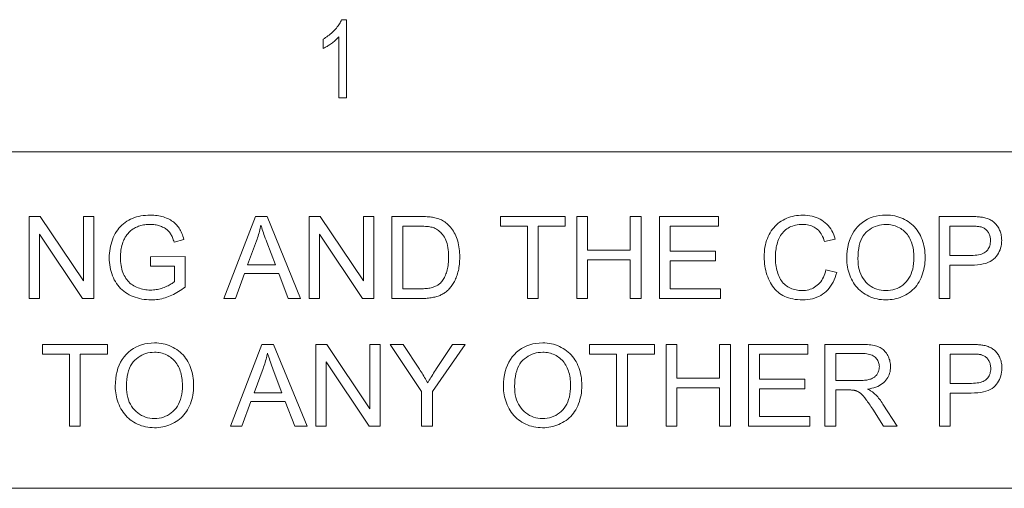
# Model space of a CAD drawing. Extents: x 1 to 211, y 3 to 294.
# Tile 20 of 30: x 23 to 47, y 281 to 292. Entities that reach past the tile are written whole.
import ezdxf

# ---------------------------------------------------------------- set-up
doc = ezdxf.new("R2010")
doc.units = 0

msp = doc.modelspace()

# ---------------------------------------------------------------- linework, layer by layer
at = {"color": 7, "lineweight": 13}
for p, q in [((5.716785, 288.883942), (205.716782, 288.883942)), ((205.810394, 280.871765), (5.716785, 280.871765))]:
    msp.add_line(p, q, dxfattribs=at)
for points in [[(31.05187, 290.16684), (30.864902, 290.16684), (30.864902, 291.615845), (30.851574, 291.600647), (30.837362, 291.585388), (30.822266, 291.570068), (30.806284, 291.554688), (30.789419, 291.539246), (30.771669, 291.523743), (30.753036, 291.508179), (30.733519, 291.492554), (30.713116, 291.476837), (30.69183, 291.46109), (30.670277, 291.445679), (30.649078, 291.431061), (30.628235, 291.417175), (30.607744, 291.404083), (30.587606, 291.391754), (30.567823, 291.380219), (30.548393, 291.369446), (30.529318, 291.359436), (30.510595, 291.350189), (30.492228, 291.341705), (30.492228, 291.561523), (30.522692, 291.57959), (30.552437, 291.59845), (30.581461, 291.618103), (30.609766, 291.63855), (30.63735, 291.65976), (30.664213, 291.681732), (30.690357, 291.704529), (30.715782, 291.728088), (30.740486, 291.752411), (30.764469, 291.777557), (30.787392, 291.803009), (30.808912, 291.828339), (30.829031, 291.853546), (30.847746, 291.878601), (30.865059, 291.903564), (30.88097, 291.928375), (30.895479, 291.953094), (30.908587, 291.977661), (30.920292, 292.002106), (30.930593, 292.026428), (31.05187, 292.026428)], [(23.50176, 285.390808), (23.50176, 287.34082), (23.76646, 287.34082), (24.790676, 285.809814), (24.790676, 287.34082), (25.038084, 287.34082), (25.038084, 285.390808), (24.773384, 285.390808), (23.749168, 286.923126), (23.749168, 285.390808)], [(26.384195, 286.15564), (26.384195, 286.38443), (27.210218, 286.385773), (27.210218, 285.66217), (27.172056, 285.632568), (27.133656, 285.604523), (27.095015, 285.577942), (27.056135, 285.552887), (27.017015, 285.529297), (26.977655, 285.507263), (26.938057, 285.486694), (26.898218, 285.467651), (26.858143, 285.450073), (26.817825, 285.434052), (26.777281, 285.419495), (26.736526, 285.406494), (26.695557, 285.39502), (26.654375, 285.385101), (26.612982, 285.376678), (26.571375, 285.369781), (26.529554, 285.364441), (26.487522, 285.360626), (26.445276, 285.358307), (26.402819, 285.357544), (26.345881, 285.358795), (26.289993, 285.362488), (26.235159, 285.368622), (26.181374, 285.377228), (26.128641, 285.388306), (26.076958, 285.401855), (26.026325, 285.417847), (25.976744, 285.43631), (25.928213, 285.457214), (25.880733, 285.480591), (25.83493, 285.506287), (25.791428, 285.53421), (25.750225, 285.564301), (25.711325, 285.596588), (25.674726, 285.631073), (25.640429, 285.667755), (25.608433, 285.706604), (25.578737, 285.747681), (25.551342, 285.790955), (25.526249, 285.836395), (25.503504, 285.883514), (25.483152, 285.931702), (25.465195, 285.980988), (25.449633, 286.031342), (25.436464, 286.082825), (25.42569, 286.135376), (25.417309, 286.189026), (25.411324, 286.243744), (25.407734, 286.299591), (25.406536, 286.356506), (25.407724, 286.413055), (25.411297, 286.468842), (25.41725, 286.523865), (25.425583, 286.578156), (25.436298, 286.631683), (25.449392, 286.684418), (25.46487, 286.73642), (25.482727, 286.787689), (25.502964, 286.838165), (25.525583, 286.887878), (25.550438, 286.935974), (25.577381, 286.981506), (25.606409, 287.024506), (25.637529, 287.064972), (25.670736, 287.102875), (25.706032, 287.138245), (25.743416, 287.171082), (25.782888, 287.201385), (25.824448, 287.229126), (25.868097, 287.254333), (25.913469, 287.2771), (25.960197, 287.297455), (26.008282, 287.315399), (26.057724, 287.330963), (26.108522, 287.344147), (26.160677, 287.354919), (26.21419, 287.363281), (26.269058, 287.369263), (26.325283, 287.372864), (26.382866, 287.374054), (26.424759, 287.373383), (26.465839, 287.371307), (26.506111, 287.367889), (26.54557, 287.363098), (26.584217, 287.356934), (26.622053, 287.349396), (26.659079, 287.340485), (26.695292, 287.330231), (26.730694, 287.318573), (26.765284, 287.305573), (26.798729, 287.291321), (26.8307, 287.276001), (26.861195, 287.259613), (26.890211, 287.242126), (26.917751, 287.223602), (26.943815, 287.203949), (26.968405, 287.183258), (26.991516, 287.161469), (27.013149, 287.138611), (27.033308, 287.114685), (27.052263, 287.089478), (27.070288, 287.062744), (27.087379, 287.034546), (27.10354, 287.004852), (27.118771, 286.973694), (27.13307, 286.94101), (27.146439, 286.90686), (27.158876, 286.871216), (27.170382, 286.834076), (27.180956, 286.795441), (26.948179, 286.731598), (26.939188, 286.760742), (26.92977, 286.788635), (26.919926, 286.815247), (26.909658, 286.840576), (26.898964, 286.864624), (26.887844, 286.88739), (26.876299, 286.908875), (26.864326, 286.929108), (26.851929, 286.948029), (26.839108, 286.965698), (26.825514, 286.982391), (26.810801, 286.998413), (26.794973, 287.013733), (26.778027, 287.028381), (26.759964, 287.042358), (26.740782, 287.055664), (26.720484, 287.068268), (26.699068, 287.0802), (26.676537, 287.091461), (26.652885, 287.102051), (26.62841, 287.111786), (26.603405, 287.120483), (26.577866, 287.128174), (26.551794, 287.134827), (26.525192, 287.140442), (26.498056, 287.14505), (26.470388, 287.148651), (26.44219, 287.151215), (26.41346, 287.15274), (26.384195, 287.153259), (26.349293, 287.15271), (26.315348, 287.151093), (26.28236, 287.148407), (26.25033, 287.144623), (26.219257, 287.139801), (26.189142, 287.13385), (26.159985, 287.126862), (26.131786, 287.118774), (26.104544, 287.109619), (26.07826, 287.099396), (26.052954, 287.088287), (26.028646, 287.076477), (26.005335, 287.063995), (25.983023, 287.050873), (25.961706, 287.037048), (25.941389, 287.022522), (25.922068, 287.007355), (25.903746, 286.991486), (25.886421, 286.974945), (25.870092, 286.957733), (25.854616, 286.940002), (25.839846, 286.921906), (25.825779, 286.903503), (25.812416, 286.884735), (25.799761, 286.865601), (25.787809, 286.846161), (25.776562, 286.826355), (25.766022, 286.806183), (25.756186, 286.785706), (25.747053, 286.764862), (25.732901, 286.728363), (25.720238, 286.691284), (25.709064, 286.653564), (25.699381, 286.615234), (25.691187, 286.576294), (25.684483, 286.536774), (25.67927, 286.496613), (25.675545, 286.455841), (25.673309, 286.414459), (25.672565, 286.372467), (25.673464, 286.321167), (25.676157, 286.271576), (25.680647, 286.223694), (25.686932, 286.177521), (25.695011, 286.133026), (25.704887, 286.09024), (25.71656, 286.049194), (25.730028, 286.009796), (25.745291, 285.972137), (25.76235, 285.936157), (25.781126, 285.901947), (25.801537, 285.869568), (25.823584, 285.838959), (25.847267, 285.810181), (25.872587, 285.783203), (25.899542, 285.758026), (25.928133, 285.73468), (25.958363, 285.713135), (25.990225, 285.69339), (26.023726, 285.675446), (26.058256, 285.659271), (26.093212, 285.644806), (26.128593, 285.63205), (26.164402, 285.620972), (26.200636, 285.611603), (26.237293, 285.603943), (26.27438, 285.597992), (26.311888, 285.59375), (26.349825, 285.591187), (26.388186, 285.590332), (26.421625, 285.590973), (26.454906, 285.592926), (26.488028, 285.59613), (26.520988, 285.600647), (26.553789, 285.606445), (26.586432, 285.613556), (26.618914, 285.621948), (26.651236, 285.631622), (26.683399, 285.642578), (26.715403, 285.654846), (26.746555, 285.667847), (26.776163, 285.681), (26.804232, 285.694336), (26.830753, 285.707825), (26.855734, 285.721527), (26.879171, 285.735382), (26.901066, 285.74939), (26.921417, 285.763611), (26.940224, 285.777954), (26.957491, 285.792511), (26.957491, 286.15564)], [(28.133343, 285.390808), (28.882217, 287.34082), (29.160219, 287.34082), (29.958309, 285.390808), (29.664345, 285.390808), (29.43689, 285.981384), (28.621508, 285.981384), (28.407354, 285.390808)], [(30.161821, 285.390808), (30.161821, 287.34082), (30.426521, 287.34082), (31.450737, 285.809814), (31.450737, 287.34082), (31.698145, 287.34082), (31.698145, 285.390808), (31.433445, 285.390808), (30.409229, 286.923126), (30.409229, 285.390808)], [(32.131775, 285.390808), (32.131775, 287.34082), (32.803497, 287.34082), (32.847916, 287.340515), (32.890175, 287.339691), (32.930275, 287.338287), (32.968224, 287.336334), (33.004021, 287.333832), (33.037659, 287.33075), (33.069145, 287.327118), (33.098473, 287.322937), (33.125648, 287.318176), (33.150669, 287.312866), (33.183697, 287.304535), (33.21574, 287.294952), (33.246796, 287.284119), (33.276875, 287.272003), (33.305962, 287.258667), (33.334072, 287.24408), (33.361191, 287.228241), (33.387329, 287.211151), (33.412483, 287.19281), (33.436653, 287.173218), (33.466732, 287.146423), (33.495258, 287.118164), (33.522228, 287.08847), (33.547638, 287.057312), (33.571495, 287.024719), (33.593796, 286.990692), (33.61454, 286.9552), (33.633728, 286.918243), (33.651356, 286.879852), (33.667435, 286.839996), (33.681965, 286.798859), (33.694965, 286.756561), (33.706436, 286.713104), (33.716385, 286.668457), (33.724792, 286.622681), (33.731682, 286.575745), (33.73703, 286.527679), (33.740856, 286.478424), (33.743153, 286.428009), (33.743916, 286.376434), (33.743397, 286.33252), (33.74184, 286.289612), (33.73925, 286.247711), (33.735615, 286.206818), (33.730949, 286.166962), (33.725243, 286.128082), (33.718498, 286.09024), (33.710716, 286.053375), (33.701897, 286.017548), (33.692039, 285.982727), (33.681374, 285.949005), (33.67012, 285.916443), (33.658279, 285.885101), (33.645859, 285.854919), (33.632851, 285.825928), (33.619255, 285.798126), (33.605072, 285.771515), (33.590309, 285.746063), (33.574959, 285.721802), (33.559025, 285.69873), (33.542645, 285.676727), (33.525959, 285.655701), (33.508965, 285.63562), (33.491665, 285.616486), (33.47406, 285.598297), (33.456154, 285.581085), (33.437935, 285.56485), (33.419411, 285.549561), (33.400581, 285.535217), (33.381451, 285.52182), (33.361763, 285.509247), (33.341278, 285.497284), (33.32, 285.485931), (33.297916, 285.47522), (33.27504, 285.465118), (33.251358, 285.455658), (33.226887, 285.446838), (33.201614, 285.438599), (33.175541, 285.43103), (33.148674, 285.424072), (33.121002, 285.417755), (33.092514, 285.412079), (33.063217, 285.407104), (33.033112, 285.402771), (33.00219, 285.399109), (32.970459, 285.396118), (32.93792, 285.393799), (32.904564, 285.392151), (32.870399, 285.391144), (32.835426, 285.390808)], [(35.352066, 285.390808), (35.352066, 287.110687), (34.709602, 287.110687), (34.709602, 287.34082), (36.255241, 287.34082), (36.255241, 287.110687), (35.610115, 287.110687), (35.610115, 285.390808)], [(36.52792, 285.390808), (36.52792, 287.34082), (36.785969, 287.34082), (36.785969, 286.54007), (37.799545, 286.54007), (37.799545, 287.34082), (38.057594, 287.34082), (38.057594, 285.390808), (37.799545, 285.390808), (37.799545, 286.309937), (36.785969, 286.309937), (36.785969, 285.390808)], [(38.492554, 285.390808), (38.492554, 287.34082), (39.902512, 287.34082), (39.902512, 287.110687), (38.750603, 287.110687), (38.750603, 286.513458), (39.829353, 286.513458), (39.829353, 286.284668), (38.750603, 286.284668), (38.750603, 285.620911), (39.947735, 285.620911), (39.947735, 285.390808)], [(42.452408, 286.074493), (42.710457, 286.009338), (42.692932, 285.947266), (42.672813, 285.888214), (42.650101, 285.832184), (42.624794, 285.779144), (42.596897, 285.729156), (42.566402, 285.68219), (42.533314, 285.638245), (42.497635, 285.59729), (42.459358, 285.559387), (42.418491, 285.524475), (42.375385, 285.492767), (42.330406, 285.464386), (42.28355, 285.439362), (42.234821, 285.417664), (42.184216, 285.399292), (42.131737, 285.384277), (42.077377, 285.372589), (42.021145, 285.364227), (41.963039, 285.359222), (41.903057, 285.357544), (41.841183, 285.358826), (41.781666, 285.362701), (41.724506, 285.36911), (41.669697, 285.378082), (41.617241, 285.389648), (41.567142, 285.403778), (41.519394, 285.420441), (41.474003, 285.439697), (41.430969, 285.461517), (41.390282, 285.485901), (41.351723, 285.512726), (41.315048, 285.54187), (41.280266, 285.573273), (41.247372, 285.607025), (41.216366, 285.643036), (41.187248, 285.681366), (41.160023, 285.721985), (41.134682, 285.764923), (41.111233, 285.81015), (41.089668, 285.857697), (41.070084, 285.906738), (41.052559, 285.956482), (41.037094, 286.006989), (41.023693, 286.058167), (41.012356, 286.110077), (41.003078, 286.16272), (40.995861, 286.216064), (40.990707, 286.270142), (40.987614, 286.324921), (40.986584, 286.380432), (40.987747, 286.440582), (40.991238, 286.499176), (40.997059, 286.556213), (41.005203, 286.611664), (41.015678, 286.665588), (41.028484, 286.717957), (41.043613, 286.768768), (41.061073, 286.817993), (41.080856, 286.865692), (41.10297, 286.911835), (41.127232, 286.956116), (41.153465, 286.998199), (41.181664, 287.038086), (41.21183, 287.075806), (41.243969, 287.111359), (41.278072, 287.144714), (41.314144, 287.175903), (41.352188, 287.204895), (41.392197, 287.23172), (41.434177, 287.256348), (41.477573, 287.278717), (41.521835, 287.298737), (41.566959, 287.316376), (41.612949, 287.331696), (41.659805, 287.344635), (41.707523, 287.355225), (41.756107, 287.363464), (41.805557, 287.369354), (41.855869, 287.372894), (41.907047, 287.374054), (41.964642, 287.372559), (42.020374, 287.368103), (42.074245, 287.360657), (42.126255, 287.35022), (42.176403, 287.336823), (42.224689, 287.320435), (42.271107, 287.301056), (42.315666, 287.278717), (42.358368, 287.253387), (42.399204, 287.225098), (42.437897, 287.194092), (42.474171, 287.160645), (42.508022, 287.124817), (42.539452, 287.086548), (42.568462, 287.045837), (42.595055, 287.002747), (42.619225, 286.957214), (42.640968, 286.909241), (42.660297, 286.858887), (42.677204, 286.806091), (42.423145, 286.746216), (42.408966, 286.787628), (42.393562, 286.826721), (42.376934, 286.863525), (42.359085, 286.89798), (42.340012, 286.930115), (42.319714, 286.959961), (42.298191, 286.987488), (42.275448, 287.012695), (42.251476, 287.035583), (42.226284, 287.056152), (42.199814, 287.074615), (42.172012, 287.091125), (42.142883, 287.105682), (42.112423, 287.118286), (42.080631, 287.128967), (42.047512, 287.137726), (42.013058, 287.144531), (41.97728, 287.149384), (41.940166, 287.152283), (41.901726, 287.153259), (41.857506, 287.152191), (41.814758, 287.148956), (41.773495, 287.143555), (41.7337, 287.136017), (41.695385, 287.126312), (41.658546, 287.114471), (41.623188, 287.100464), (41.589298, 287.08429), (41.556892, 287.065979), (41.525959, 287.045502), (41.496662, 287.023224), (41.469162, 286.999451), (41.443455, 286.974213), (41.419548, 286.94751), (41.397434, 286.919312), (41.377113, 286.889648), (41.358593, 286.85849), (41.341866, 286.825867), (41.326935, 286.791779), (41.313801, 286.756195), (41.302174, 286.719788), (41.291771, 286.683136), (41.282593, 286.64624), (41.274643, 286.609131), (41.26791, 286.571808), (41.262402, 286.534271), (41.258121, 286.49649), (41.255062, 286.458466), (41.253227, 286.420227), (41.252613, 286.381775), (41.253338, 286.332642), (41.255512, 286.28479), (41.259136, 286.23822), (41.264214, 286.192902), (41.270737, 286.148834), (41.278709, 286.106018), (41.288136, 286.064484), (41.299011, 286.024231), (41.311333, 285.985229), (41.325108, 285.947479), (41.340412, 285.911316), (41.357323, 285.877014), (41.375843, 285.844574), (41.395977, 285.814026), (41.417717, 285.78537), (41.441067, 285.758575), (41.46603, 285.733643), (41.492599, 285.710602), (41.520779, 285.689423), (41.550568, 285.670135), (41.581413, 285.65271), (41.612762, 285.637085), (41.644623, 285.623322), (41.676983, 285.611389), (41.70985, 285.601318), (41.743225, 285.593048), (41.777103, 285.586609), (41.811489, 285.582031), (41.846378, 285.579285), (41.881775, 285.578369), (41.924473, 285.57962), (41.965839, 285.583374), (42.005878, 285.5896), (42.044586, 285.598358), (42.081963, 285.609619), (42.118008, 285.623383), (42.152725, 285.639618), (42.186115, 285.658386), (42.21817, 285.679626), (42.248894, 285.7034), (42.277988, 285.729614), (42.305134, 285.75824), (42.330341, 285.789307), (42.353607, 285.822784), (42.374928, 285.858704), (42.394306, 285.897003), (42.411747, 285.937744), (42.427242, 285.980927), (42.440796, 286.026489)], [(42.949886, 286.340546), (42.952492, 286.435516), (42.960312, 286.526306), (42.973351, 286.612854), (42.991596, 286.695221), (43.01506, 286.773346), (43.043739, 286.847229), (43.077629, 286.916931), (43.116737, 286.982422), (43.16106, 287.043671), (43.210594, 287.100708), (43.264252, 287.152893), (43.320946, 287.199585), (43.380665, 287.240814), (43.44342, 287.27652), (43.509212, 287.306732), (43.578033, 287.331451), (43.649887, 287.350677), (43.724777, 287.36441), (43.802696, 287.37265), (43.883652, 287.375397), (43.937122, 287.374115), (43.989529, 287.370239), (44.040871, 287.36377), (44.091152, 287.354736), (44.140369, 287.34314), (44.188519, 287.328949), (44.235607, 287.312164), (44.281631, 287.292816), (44.326591, 287.270874), (44.370483, 287.246368), (44.412815, 287.219543), (44.453087, 287.190674), (44.491295, 287.15979), (44.527443, 287.126862), (44.561527, 287.091919), (44.593552, 287.054901), (44.623512, 287.015869), (44.651413, 286.974792), (44.67725, 286.931702), (44.701027, 286.886566), (44.722637, 286.839783), (44.74197, 286.791779), (44.759029, 286.742523), (44.773815, 286.692047), (44.786324, 286.64032), (44.796558, 286.587372), (44.80452, 286.533173), (44.810207, 286.477722), (44.813618, 286.421051), (44.814754, 286.363159), (44.813557, 286.304443), (44.809967, 286.247009), (44.803982, 286.190796), (44.795601, 286.135864), (44.784828, 286.082153), (44.771656, 286.029694), (44.756096, 285.978516), (44.73814, 285.928558), (44.717785, 285.879852), (44.695042, 285.832428), (44.670101, 285.786743), (44.643166, 285.743317), (44.614235, 285.702179), (44.583309, 285.66333), (44.550388, 285.62674), (44.515472, 285.592438), (44.478558, 285.560394), (44.439651, 285.53064), (44.39875, 285.503143), (44.355854, 285.477936), (44.311611, 285.455048), (44.266682, 285.434601), (44.221054, 285.416534), (44.17474, 285.400879), (44.127731, 285.387634), (44.080032, 285.376801), (44.031643, 285.368378), (43.982559, 285.362366), (43.932785, 285.358765), (43.88232, 285.357544), (43.827835, 285.358887), (43.774525, 285.362885), (43.722382, 285.369537), (43.67141, 285.378845), (43.621609, 285.390808), (43.572979, 285.405426), (43.52552, 285.422729), (43.479233, 285.442688), (43.434113, 285.465302), (43.390163, 285.49057), (43.347851, 285.518158), (43.307644, 285.547668), (43.269535, 285.579132), (43.233524, 285.612518), (43.199619, 285.647858), (43.167816, 285.68515), (43.138115, 285.724365), (43.110512, 285.765533), (43.085014, 285.808655), (43.061619, 285.853699), (43.040386, 285.899994), (43.021393, 285.946808), (43.004635, 285.994171), (42.990108, 286.042053), (42.977818, 286.090454), (42.967762, 286.139404), (42.959942, 286.188904), (42.954353, 286.238922), (42.951, 286.289459)], [(45.147293, 285.390808), (45.147293, 287.34082), (45.882866, 287.34082), (45.920788, 287.340607), (45.956875, 287.340057), (45.991127, 287.339142), (46.02354, 287.33783), (46.054123, 287.336151), (46.082867, 287.334106), (46.109776, 287.331696), (46.13485, 287.328888), (46.158089, 287.325714), (46.179489, 287.322174), (46.207756, 287.316956), (46.235088, 287.310883), (46.261494, 287.303925), (46.286964, 287.296112), (46.311504, 287.287445), (46.335117, 287.277893), (46.357796, 287.267487), (46.379543, 287.256226), (46.40036, 287.24408), (46.420246, 287.231079), (46.439285, 287.217102), (46.457569, 287.202057), (46.475094, 287.185913), (46.491859, 287.168701), (46.50787, 287.150421), (46.523121, 287.131073), (46.537609, 287.110626), (46.551346, 287.089111), (46.56432, 287.066528), (46.576538, 287.042847), (46.587784, 287.018402), (46.597847, 286.993469), (46.606728, 286.968079), (46.614422, 286.9422), (46.620934, 286.915833), (46.626263, 286.888977), (46.630402, 286.861664), (46.633362, 286.833862), (46.635139, 286.805573), (46.635731, 286.776825), (46.634148, 286.727844), (46.629398, 286.680389), (46.621483, 286.63446), (46.610405, 286.590057), (46.596157, 286.547211), (46.578747, 286.505859), (46.55817, 286.466064), (46.534428, 286.427795), (46.507515, 286.391052), (46.477444, 286.355835), (46.44323, 286.32309), (46.403912, 286.293823), (46.359486, 286.267975), (46.309952, 286.245575), (46.255306, 286.226654), (46.195557, 286.211151), (46.130699, 286.199066), (46.060734, 286.19046), (45.985657, 286.185303), (45.905479, 286.183563), (45.405342, 286.183563), (45.405342, 285.390808)], [(28.695997, 286.191559), (29.35708, 286.191559), (29.153568, 286.731598), (29.135424, 286.779938), (29.118238, 286.826508), (29.102013, 286.871338), (29.08674, 286.914429), (29.07243, 286.955719), (29.059076, 286.9953), (29.046679, 287.033081), (29.035238, 287.069153), (29.024757, 287.103424), (29.015232, 287.135956), (29.007477, 287.09848), (28.999111, 287.061066), (28.990133, 287.023682), (28.980541, 286.986359), (28.970341, 286.949066), (28.959526, 286.911865), (28.948101, 286.874695), (28.936062, 286.837585), (28.923412, 286.800537), (28.910151, 286.763519)], [(32.389824, 285.620911), (32.80616, 285.620911), (32.843903, 285.621277), (32.879982, 285.622375), (32.914402, 285.624146), (32.947159, 285.626678), (32.978249, 285.629913), (33.007675, 285.63385), (33.035446, 285.638519), (33.061546, 285.643921), (33.085991, 285.650024), (33.108768, 285.65683), (33.130272, 285.664307), (33.150883, 285.672363), (33.170601, 285.68103), (33.18943, 285.690247), (33.207367, 285.700073), (33.224411, 285.71048), (33.24057, 285.721466), (33.255829, 285.733032), (33.270203, 285.745178), (33.283684, 285.757935), (33.301636, 285.776917), (33.318775, 285.79718), (33.335098, 285.818695), (33.350616, 285.841461), (33.365322, 285.865509), (33.379215, 285.890808), (33.392296, 285.917389), (33.404572, 285.945221), (33.416027, 285.974304), (33.426674, 286.004669), (33.436405, 286.036316), (33.44511, 286.069305), (33.452793, 286.103577), (33.45945, 286.139191), (33.465084, 286.176086), (33.469692, 286.214325), (33.473278, 286.253876), (33.475838, 286.294739), (33.477375, 286.336945), (33.477886, 286.380432), (33.476883, 286.440216), (33.473869, 286.497162), (33.468849, 286.551239), (33.461815, 286.602509), (33.452782, 286.65097), (33.441734, 286.696564), (33.428673, 286.739319), (33.413612, 286.779266), (33.396542, 286.816376), (33.37746, 286.850647), (33.356941, 286.882416), (33.33556, 286.912018), (33.313316, 286.939453), (33.290203, 286.964722), (33.266228, 286.987823), (33.241386, 287.008759), (33.215683, 287.027496), (33.18911, 287.044098), (33.161674, 287.058533), (33.133377, 287.070801), (33.111362, 287.078369), (33.086823, 287.085144), (33.059753, 287.091125), (33.030159, 287.096313), (32.998032, 287.100708), (32.963383, 287.104309), (32.926208, 287.107086), (32.886501, 287.1091), (32.844269, 287.110291), (32.799507, 287.110687), (32.389824, 287.110687)], [(43.215916, 286.336548), (43.217812, 286.267548), (43.223495, 286.201538), (43.232971, 286.138519), (43.246243, 286.078491), (43.263302, 286.021454), (43.284153, 285.967438), (43.308792, 285.916382), (43.337223, 285.868347), (43.36945, 285.823273), (43.40546, 285.781219), (43.444336, 285.742676), (43.485138, 285.708191), (43.52787, 285.677765), (43.572529, 285.651398), (43.619118, 285.629059), (43.667633, 285.610809), (43.718079, 285.596619), (43.770454, 285.586487), (43.824757, 285.580383), (43.880989, 285.578369), (43.938221, 285.580414), (43.993389, 285.586548), (44.046494, 285.596802), (44.097538, 285.611145), (44.146523, 285.629578), (44.193443, 285.6521), (44.2383, 285.678741), (44.281101, 285.709473), (44.321835, 285.744293), (44.360508, 285.783203), (44.396271, 285.825897), (44.428265, 285.872009), (44.456497, 285.921539), (44.480968, 285.974518), (44.501671, 286.030945), (44.518608, 286.09079), (44.531788, 286.154053), (44.541195, 286.220764), (44.546844, 286.290894), (44.548725, 286.364471), (44.54792, 286.411499), (44.545506, 286.457306), (44.541481, 286.501892), (44.535851, 286.545258), (44.528606, 286.587433), (44.519756, 286.628418), (44.509293, 286.668152), (44.497219, 286.706696), (44.48354, 286.744019), (44.46825, 286.780151), (44.451412, 286.81488), (44.433083, 286.847992), (44.413261, 286.879517), (44.391953, 286.909454), (44.369156, 286.937775), (44.344868, 286.964508), (44.319088, 286.989655), (44.291821, 287.013184), (44.263062, 287.035126), (44.232815, 287.055481), (44.201443, 287.074066), (44.169312, 287.090698), (44.136425, 287.105347), (44.102779, 287.118073), (44.068375, 287.128815), (44.033211, 287.137604), (43.997292, 287.14447), (43.960613, 287.149353), (43.923176, 287.152283), (43.884979, 287.153259), (43.830944, 287.151367), (43.778435, 287.145721), (43.727455, 287.136322), (43.678009, 287.123138), (43.630089, 287.106201), (43.583702, 287.08551), (43.538841, 287.061035), (43.49551, 287.032806), (43.453712, 287.000793), (43.413441, 286.965027), (43.375912, 286.924866), (43.342331, 286.879669), (43.312702, 286.829437), (43.287025, 286.774139), (43.265297, 286.713806), (43.24752, 286.648438), (43.233692, 286.578033), (43.223816, 286.502563), (43.217888, 286.422089)], [(45.405342, 286.413696), (45.90947, 286.413696), (45.958031, 286.414612), (46.003696, 286.417419), (46.046459, 286.422089), (46.086327, 286.428589), (46.123291, 286.436981), (46.157352, 286.447205), (46.188519, 286.45932), (46.216785, 286.473297), (46.242153, 286.489105), (46.264618, 286.506805), (46.284584, 286.526184), (46.302448, 286.547089), (46.318211, 286.569489), (46.331871, 286.593414), (46.34343, 286.618866), (46.352886, 286.645844), (46.360245, 286.674316), (46.365498, 286.704315), (46.368652, 286.735809), (46.369701, 286.768829), (46.369083, 286.792969), (46.367226, 286.816376), (46.364132, 286.839081), (46.359806, 286.861115), (46.354237, 286.882416), (46.347435, 286.903015), (46.339394, 286.922882), (46.330116, 286.942078), (46.319603, 286.960571), (46.30785, 286.978333), (46.295086, 286.995178), (46.28154, 287.010834), (46.267204, 287.025299), (46.25209, 287.038574), (46.236187, 287.050659), (46.219501, 287.061584), (46.20203, 287.07132), (46.183773, 287.079865), (46.16473, 287.087219), (46.144905, 287.093414), (46.130764, 287.09668), (46.114418, 287.09964), (46.095863, 287.102234), (46.0751, 287.104462), (46.052128, 287.106384), (46.026947, 287.107941), (45.999561, 287.109131), (45.969963, 287.109985), (45.93816, 287.110504), (45.904148, 287.110687), (45.405342, 287.110687)], [(24.459469, 282.347412), (24.459469, 284.067291), (23.817005, 284.067291), (23.817005, 284.297424), (25.36264, 284.297424), (25.36264, 284.067291), (24.717518, 284.067291), (24.717518, 282.347412)], [(25.548861, 283.29715), (25.551468, 283.39212), (25.55929, 283.48291), (25.572325, 283.569458), (25.590576, 283.651825), (25.614038, 283.72995), (25.642715, 283.803833), (25.676609, 283.873535), (25.715715, 283.939026), (25.760036, 284.000275), (25.80957, 284.057312), (25.86323, 284.109497), (25.91992, 284.156189), (25.979645, 284.197418), (26.0424, 284.233124), (26.108189, 284.263336), (26.177011, 284.288055), (26.248865, 284.307281), (26.323753, 284.321014), (26.401674, 284.329254), (26.482626, 284.332001), (26.536098, 284.330719), (26.588507, 284.326843), (26.639851, 284.320374), (26.69013, 284.31134), (26.739346, 284.299744), (26.787497, 284.285553), (26.834583, 284.268768), (26.880608, 284.24942), (26.925568, 284.227478), (26.969461, 284.202972), (27.011793, 284.176147), (27.052063, 284.147278), (27.090273, 284.116394), (27.126419, 284.083466), (27.160505, 284.048523), (27.192528, 284.011505), (27.222488, 283.972473), (27.250389, 283.931396), (27.276228, 283.888306), (27.300005, 283.84317), (27.321613, 283.796387), (27.340946, 283.748383), (27.358004, 283.699127), (27.372789, 283.648651), (27.3853, 283.596924), (27.395536, 283.543976), (27.403496, 283.489777), (27.409184, 283.434326), (27.412594, 283.377655), (27.413733, 283.319763), (27.412535, 283.261047), (27.408943, 283.203613), (27.402958, 283.1474), (27.394579, 283.092468), (27.383804, 283.038757), (27.370634, 282.986298), (27.355072, 282.93512), (27.337116, 282.885162), (27.316763, 282.836456), (27.294018, 282.789032), (27.269077, 282.743347), (27.242142, 282.699921), (27.213211, 282.658783), (27.182285, 282.619934), (27.149364, 282.583344), (27.114449, 282.549042), (27.077536, 282.516998), (27.03863, 282.487244), (26.997728, 282.459747), (26.95483, 282.43454), (26.910589, 282.411652), (26.865656, 282.391205), (26.820032, 282.373138), (26.773716, 282.357483), (26.726709, 282.344238), (26.67901, 282.333405), (26.630619, 282.324982), (26.581537, 282.31897), (26.531761, 282.315369), (26.481297, 282.314148), (26.426813, 282.315491), (26.373501, 282.319489), (26.32136, 282.326141), (26.27039, 282.335449), (26.220587, 282.347412), (26.171957, 282.36203), (26.124496, 282.379333), (26.078207, 282.399292), (26.033089, 282.421906), (25.989141, 282.447174), (25.946829, 282.474762), (25.906618, 282.504272), (25.868509, 282.535736), (25.832502, 282.569122), (25.798597, 282.604462), (25.766792, 282.641754), (25.737091, 282.680969), (25.70949, 282.722137), (25.68399, 282.765259), (25.660595, 282.810303), (25.639364, 282.856598), (25.620371, 282.903412), (25.603611, 282.950775), (25.589085, 282.998657), (25.576794, 283.047058), (25.56674, 283.096008), (25.558916, 283.145508), (25.553331, 283.195526), (25.549978, 283.246063)], [(28.288971, 282.347412), (29.037846, 284.297424), (29.315845, 284.297424), (30.113937, 282.347412), (29.819973, 282.347412), (29.592518, 282.937988), (28.777136, 282.937988), (28.562981, 282.347412)], [(30.31745, 282.347412), (30.31745, 284.297424), (30.58215, 284.297424), (31.606365, 282.766418), (31.606365, 284.297424), (31.853773, 284.297424), (31.853773, 282.347412), (31.589073, 282.347412), (30.564857, 283.87973), (30.564857, 282.347412)], [(32.836754, 282.347412), (32.836754, 283.173431), (32.08522, 284.297424), (32.399132, 284.297424), (32.783546, 283.709473), (32.804684, 283.676483), (32.825527, 283.643524), (32.846077, 283.610535), (32.866337, 283.577545), (32.886299, 283.544556), (32.905975, 283.511566), (32.925354, 283.478577), (32.944443, 283.445587), (32.963238, 283.412598), (32.981739, 283.379608), (32.999672, 283.410583), (33.018345, 283.442352), (33.037766, 283.474854), (33.05793, 283.508148), (33.078842, 283.542206), (33.100494, 283.577057), (33.122894, 283.612671), (33.146042, 283.649048), (33.16993, 283.686188), (33.194565, 283.724121), (33.572327, 284.297424), (33.87294, 284.297424), (33.094803, 283.173431), (33.094803, 282.347412)], [(34.782761, 283.29715), (34.78537, 283.39212), (34.79319, 283.48291), (34.806229, 283.569458), (34.824478, 283.651825), (34.847939, 283.72995), (34.876617, 283.803833), (34.910507, 283.873535), (34.949615, 283.939026), (34.993935, 284.000275), (35.043472, 284.057312), (35.09713, 284.109497), (35.153824, 284.156189), (35.213547, 284.197418), (35.276299, 284.233124), (35.342091, 284.263336), (35.410912, 284.288055), (35.482765, 284.307281), (35.557655, 284.321014), (35.635574, 284.329254), (35.71653, 284.332001), (35.769997, 284.330719), (35.822411, 284.326843), (35.873749, 284.320374), (35.924034, 284.31134), (35.973248, 284.299744), (36.0214, 284.285553), (36.068485, 284.268768), (36.11451, 284.24942), (36.15947, 284.227478), (36.203362, 284.202972), (36.245697, 284.176147), (36.285965, 284.147278), (36.324173, 284.116394), (36.360321, 284.083466), (36.394405, 284.048523), (36.42643, 284.011505), (36.45639, 283.972473), (36.484291, 283.931396), (36.510132, 283.888306), (36.533905, 283.84317), (36.555515, 283.796387), (36.574844, 283.748383), (36.591908, 283.699127), (36.606693, 283.648651), (36.619202, 283.596924), (36.62944, 283.543976), (36.637398, 283.489777), (36.643085, 283.434326), (36.646496, 283.377655), (36.647633, 283.319763), (36.646439, 283.261047), (36.642845, 283.203613), (36.63686, 283.1474), (36.628479, 283.092468), (36.617706, 283.038757), (36.604538, 282.986298), (36.588974, 282.93512), (36.571018, 282.885162), (36.550667, 282.836456), (36.52792, 282.789032), (36.502979, 282.743347), (36.476044, 282.699921), (36.447113, 282.658783), (36.416187, 282.619934), (36.383266, 282.583344), (36.348351, 282.549042), (36.31144, 282.516998), (36.27253, 282.487244), (36.231628, 282.459747), (36.188732, 282.43454), (36.144493, 282.411652), (36.09956, 282.391205), (36.053932, 282.373138), (36.007618, 282.357483), (35.960609, 282.344238), (35.91291, 282.333405), (35.864521, 282.324982), (35.815437, 282.31897), (35.765663, 282.315369), (35.715199, 282.314148), (35.660713, 282.315491), (35.607407, 282.319489), (35.55526, 282.326141), (35.504288, 282.335449), (35.454491, 282.347412), (35.405857, 282.36203), (35.358398, 282.379333), (35.312111, 282.399292), (35.266991, 282.421906), (35.223045, 282.447174), (35.180733, 282.474762), (35.140522, 282.504272), (35.102413, 282.535736), (35.066406, 282.569122), (35.032501, 282.604462), (35.000694, 282.641754), (34.970993, 282.680969), (34.94339, 282.722137), (34.917892, 282.765259), (34.894493, 282.810303), (34.873268, 282.856598), (34.854271, 282.903412), (34.837513, 282.950775), (34.822987, 282.998657), (34.810696, 283.047058), (34.80064, 283.096008), (34.79282, 283.145508), (34.787231, 283.195526), (34.783882, 283.246063)], [(37.476318, 282.347412), (37.476318, 284.067291), (36.833855, 284.067291), (36.833855, 284.297424), (38.379486, 284.297424), (38.379486, 284.067291), (37.734367, 284.067291), (37.734367, 282.347412)], [(38.652168, 282.347412), (38.652168, 284.297424), (38.910217, 284.297424), (38.910217, 283.496674), (39.923794, 283.496674), (39.923794, 284.297424), (40.181843, 284.297424), (40.181843, 282.347412), (39.923794, 282.347412), (39.923794, 283.266541), (38.910217, 283.266541), (38.910217, 282.347412)], [(40.616802, 282.347412), (40.616802, 284.297424), (42.02676, 284.297424), (42.02676, 284.067291), (40.874851, 284.067291), (40.874851, 283.470062), (41.953602, 283.470062), (41.953602, 283.241272), (40.874851, 283.241272), (40.874851, 282.577515), (42.071987, 282.577515), (42.071987, 282.347412)], [(42.432457, 282.347412), (42.432457, 284.297424), (43.297054, 284.297424), (43.347946, 284.296875), (43.396336, 284.295319), (43.442226, 284.292694), (43.485615, 284.289001), (43.526505, 284.284271), (43.564892, 284.278503), (43.60078, 284.271667), (43.634167, 284.263794), (43.665054, 284.254852), (43.693439, 284.244873), (43.720028, 284.233551), (43.745529, 284.220642), (43.769936, 284.206116), (43.793251, 284.189972), (43.815479, 284.172211), (43.836617, 284.152863), (43.856663, 284.131866), (43.875618, 284.109314), (43.893482, 284.085114), (43.910252, 284.059326), (43.925671, 284.03244), (43.939465, 284.005005), (43.951633, 283.97699), (43.962181, 283.948425), (43.971107, 283.919312), (43.978409, 283.889648), (43.984089, 283.859406), (43.988148, 283.828613), (43.990582, 283.797272), (43.99139, 283.76535), (43.990047, 283.724518), (43.986019, 283.684967), (43.979301, 283.646729), (43.969898, 283.609772), (43.957806, 283.574158), (43.943027, 283.539825), (43.925564, 283.506775), (43.905411, 283.475067), (43.882572, 283.444641), (43.857048, 283.415527), (43.828712, 283.388092), (43.797455, 283.362732), (43.763271, 283.339478), (43.726158, 283.318268), (43.686123, 283.299133), (43.643158, 283.282074), (43.597267, 283.26709), (43.54845, 283.254211), (43.496708, 283.243378), (43.442039, 283.234619), (43.462032, 283.224792), (43.481041, 283.214996), (43.499062, 283.2052), (43.516102, 283.195465), (43.532158, 283.18573), (43.54723, 283.176056), (43.561314, 283.166382), (43.574417, 283.156738), (43.586536, 283.147125), (43.597668, 283.137512), (43.620159, 283.116241), (43.642414, 283.093933), (43.664429, 283.070587), (43.686203, 283.046234), (43.707737, 283.020813), (43.729034, 282.994354), (43.750088, 282.966858), (43.770908, 282.938324), (43.791485, 282.908752), (43.811821, 282.878143), (44.151009, 282.347412), (43.826454, 282.347412), (43.568405, 282.753113), (43.546192, 282.787384), (43.524773, 282.820038), (43.504158, 282.851044), (43.484341, 282.880371), (43.465317, 282.908081), (43.447094, 282.934113), (43.429668, 282.958496), (43.41304, 282.981262), (43.397217, 283.00235), (43.382183, 283.02179), (43.367706, 283.039856), (43.353535, 283.056793), (43.339664, 283.072632), (43.326103, 283.087341), (43.312851, 283.100952), (43.2999, 283.113434), (43.287258, 283.124786), (43.274918, 283.13501), (43.26289, 283.144135), (43.251163, 283.152161), (43.239571, 283.159363), (43.22794, 283.166138), (43.216267, 283.172455), (43.204556, 283.178345), (43.192802, 283.183746), (43.181011, 283.18869), (43.169182, 283.193207), (43.157307, 283.197266), (43.145397, 283.200867), (43.133446, 283.204041), (43.124107, 283.205811), (43.113651, 283.207367), (43.102081, 283.208771), (43.089394, 283.209991), (43.075584, 283.210999), (43.060658, 283.211853), (43.044621, 283.212494), (43.027458, 283.212982), (43.009182, 283.213257), (42.989788, 283.213348), (42.690506, 283.213348), (42.690506, 282.347412)], [(45.152615, 282.347412), (45.152615, 284.297424), (45.888187, 284.297424), (45.926109, 284.297211), (45.962196, 284.296661), (45.996449, 284.295746), (46.028862, 284.294434), (46.059444, 284.292755), (46.088188, 284.29071), (46.115097, 284.2883), (46.140167, 284.285492), (46.163406, 284.282318), (46.184811, 284.278778), (46.213074, 284.27356), (46.24041, 284.267487), (46.266815, 284.260529), (46.292286, 284.252716), (46.316826, 284.244049), (46.340439, 284.234497), (46.363117, 284.224091), (46.384865, 284.21283), (46.405682, 284.200684), (46.425568, 284.187683), (46.444607, 284.173706), (46.462891, 284.158661), (46.480415, 284.142517), (46.497181, 284.125305), (46.513191, 284.107025), (46.528439, 284.087677), (46.542931, 284.06723), (46.556667, 284.045715), (46.569641, 284.023132), (46.58186, 283.999451), (46.593105, 283.975006), (46.603168, 283.950073), (46.612049, 283.924683), (46.619743, 283.898804), (46.626251, 283.872437), (46.63158, 283.845581), (46.635723, 283.818268), (46.638683, 283.790466), (46.640457, 283.762177), (46.641052, 283.733429), (46.639469, 283.684448), (46.63472, 283.636993), (46.626804, 283.591064), (46.615726, 283.546661), (46.601479, 283.503815), (46.584068, 283.462463), (46.563488, 283.422668), (46.539745, 283.384399), (46.512836, 283.347656), (46.482761, 283.312439), (46.448551, 283.279694), (46.409233, 283.250427), (46.364807, 283.224579), (46.315269, 283.202179), (46.260628, 283.183258), (46.200878, 283.167755), (46.136021, 283.15567), (46.066055, 283.147064), (45.990978, 283.141907), (45.910797, 283.140167), (45.410664, 283.140167), (45.410664, 282.347412)], [(25.814892, 283.293152), (25.816786, 283.224152), (25.822474, 283.158142), (25.831951, 283.095123), (25.845219, 283.035095), (25.862278, 282.978058), (25.883127, 282.924042), (25.90777, 282.872986), (25.936201, 282.824951), (25.968424, 282.779877), (26.004438, 282.737823), (26.04331, 282.69928), (26.084114, 282.664795), (26.126846, 282.634369), (26.171505, 282.608002), (26.218094, 282.585663), (26.266609, 282.567413), (26.317057, 282.553223), (26.369432, 282.543091), (26.423735, 282.536987), (26.479967, 282.534973), (26.537197, 282.537018), (26.592363, 282.543152), (26.64547, 282.553406), (26.696514, 282.567749), (26.745497, 282.586182), (26.792419, 282.608704), (26.837278, 282.635345), (26.880075, 282.666077), (26.920811, 282.700897), (26.959486, 282.739807), (26.995247, 282.782501), (27.027243, 282.828613), (27.055475, 282.878143), (27.079945, 282.931122), (27.100647, 282.987549), (27.117588, 283.047394), (27.130762, 283.110657), (27.140173, 283.177368), (27.145819, 283.247498), (27.147701, 283.321075), (27.146896, 283.368103), (27.144484, 283.41391), (27.140459, 283.458496), (27.134827, 283.501862), (27.127583, 283.544037), (27.118731, 283.585022), (27.108271, 283.624756), (27.096199, 283.6633), (27.082518, 283.700623), (27.067228, 283.736755), (27.050388, 283.771484), (27.032059, 283.804596), (27.012239, 283.836121), (26.990931, 283.866058), (26.968132, 283.894379), (26.943844, 283.921112), (26.918066, 283.946259), (26.890797, 283.969788), (26.86204, 283.99173), (26.831791, 284.012085), (26.800419, 284.03067), (26.76829, 284.047302), (26.735401, 284.061951), (26.701756, 284.074677), (26.667351, 284.085419), (26.632189, 284.094208), (26.596268, 284.101074), (26.559589, 284.105957), (26.522152, 284.108887), (26.483957, 284.109863), (26.42992, 284.107971), (26.377413, 284.102325), (26.326435, 284.092926), (26.276985, 284.079742), (26.229067, 284.062805), (26.182678, 284.042114), (26.137819, 284.017639), (26.09449, 283.98941), (26.052691, 283.957397), (26.012419, 283.921631), (25.974888, 283.88147), (25.941309, 283.836273), (25.91168, 283.786041), (25.886002, 283.730743), (25.864273, 283.67041), (25.846495, 283.605042), (25.832668, 283.534637), (25.822794, 283.459167), (25.816868, 283.378693)], [(28.851624, 283.148163), (29.512709, 283.148163), (29.309196, 283.688202), (29.291052, 283.736542), (29.273867, 283.783112), (29.257639, 283.827942), (29.242369, 283.871033), (29.228056, 283.912323), (29.214703, 283.951904), (29.202305, 283.989685), (29.190865, 284.025757), (29.180384, 284.060028), (29.17086, 284.09256), (29.163105, 284.055084), (29.154739, 284.01767), (29.145761, 283.980286), (29.136169, 283.942963), (29.125967, 283.90567), (29.115152, 283.868469), (29.103727, 283.831299), (29.09169, 283.794189), (29.079041, 283.757141), (29.065779, 283.720123)], [(35.048794, 283.293152), (35.05069, 283.224152), (35.056374, 283.158142), (35.065849, 283.095123), (35.079124, 283.035095), (35.09618, 282.978058), (35.117031, 282.924042), (35.14167, 282.872986), (35.170101, 282.824951), (35.202328, 282.779877), (35.238342, 282.737823), (35.277214, 282.69928), (35.318016, 282.664795), (35.360748, 282.634369), (35.405403, 282.608002), (35.451996, 282.585663), (35.500511, 282.567413), (35.550957, 282.553223), (35.603333, 282.543091), (35.657635, 282.536987), (35.713867, 282.534973), (35.771099, 282.537018), (35.826263, 282.543152), (35.879372, 282.553406), (35.93042, 282.567749), (35.979401, 282.586182), (36.026321, 282.608704), (36.071182, 282.635345), (36.113976, 282.666077), (36.154716, 282.700897), (36.19339, 282.739807), (36.229149, 282.782501), (36.261147, 282.828613), (36.289375, 282.878143), (36.313847, 282.931122), (36.334549, 282.987549), (36.351486, 283.047394), (36.364662, 283.110657), (36.374077, 283.177368), (36.379723, 283.247498), (36.381603, 283.321075), (36.380798, 283.368103), (36.378387, 283.41391), (36.374359, 283.458496), (36.368729, 283.501862), (36.361485, 283.544037), (36.352634, 283.585022), (36.342171, 283.624756), (36.330101, 283.6633), (36.316418, 283.700623), (36.301132, 283.736755), (36.28429, 283.771484), (36.265961, 283.804596), (36.24614, 283.836121), (36.224831, 283.866058), (36.202034, 283.894379), (36.177746, 283.921112), (36.151966, 283.946259), (36.124695, 283.969788), (36.09594, 283.99173), (36.065693, 284.012085), (36.034321, 284.03067), (36.00219, 284.047302), (35.969303, 284.061951), (35.935658, 284.074677), (35.901253, 284.085419), (35.866089, 284.094208), (35.83017, 284.101074), (35.793488, 284.105957), (35.756054, 284.108887), (35.717857, 284.109863), (35.663822, 284.107971), (35.611313, 284.102325), (35.560333, 284.092926), (35.510887, 284.079742), (35.462967, 284.062805), (35.41658, 284.042114), (35.371719, 284.017639), (35.328392, 283.98941), (35.286591, 283.957397), (35.246323, 283.921631), (35.20879, 283.88147), (35.175209, 283.836273), (35.145584, 283.786041), (35.119904, 283.730743), (35.098175, 283.67041), (35.080399, 283.605042), (35.06657, 283.534637), (35.056694, 283.459167), (35.050766, 283.378693)], [(42.690506, 283.436798), (43.245178, 283.436798), (43.279789, 283.437164), (43.312859, 283.438263), (43.344379, 283.440094), (43.374363, 283.442657), (43.402802, 283.445953), (43.429699, 283.449982), (43.455048, 283.454742), (43.478859, 283.460205), (43.501125, 283.466431), (43.521851, 283.473389), (43.541325, 283.48114), (43.559837, 283.489777), (43.577396, 283.499268), (43.593998, 283.509674), (43.609638, 283.520935), (43.624321, 283.533081), (43.63805, 283.546112), (43.650822, 283.559998), (43.662632, 283.574768), (43.673485, 283.590424), (43.683342, 283.606659), (43.692162, 283.623199), (43.699944, 283.639984), (43.706688, 283.657043), (43.712395, 283.674408), (43.71706, 283.692047), (43.720692, 283.70993), (43.723286, 283.728149), (43.724842, 283.746613), (43.725361, 283.76535), (43.724358, 283.792542), (43.721344, 283.818726), (43.716324, 283.843933), (43.709293, 283.868134), (43.700256, 283.891388), (43.689209, 283.913635), (43.676151, 283.934906), (43.661087, 283.9552), (43.644016, 283.974487), (43.624935, 283.992798), (43.603687, 284.009735), (43.580112, 284.024902), (43.554203, 284.038269), (43.52597, 284.049835), (43.495411, 284.059662), (43.462524, 284.067657), (43.427311, 284.073914), (43.389763, 284.078369), (43.349892, 284.081024), (43.307693, 284.08194), (42.690506, 284.08194)], [(45.410664, 283.3703), (45.914787, 283.3703), (45.963352, 283.371216), (46.009018, 283.374023), (46.051781, 283.378693), (46.091648, 283.385193), (46.128613, 283.393585), (46.162674, 283.403809), (46.19384, 283.415924), (46.222107, 283.429901), (46.247471, 283.445709), (46.269939, 283.463409), (46.289906, 283.482788), (46.307766, 283.503693), (46.323528, 283.526093), (46.337193, 283.550018), (46.348751, 283.57547), (46.358208, 283.602448), (46.365566, 283.63092), (46.370819, 283.660919), (46.37397, 283.692413), (46.375019, 283.725433), (46.374401, 283.749573), (46.372547, 283.77298), (46.369453, 283.795685), (46.365124, 283.817719), (46.359558, 283.83902), (46.352753, 283.859619), (46.344715, 283.879486), (46.335438, 283.898682), (46.324921, 283.917175), (46.313168, 283.934937), (46.300404, 283.951782), (46.286858, 283.967438), (46.272526, 283.981903), (46.257408, 283.995178), (46.241508, 284.007263), (46.224819, 284.018188), (46.207348, 284.027924), (46.189095, 284.036469), (46.170052, 284.043823), (46.150227, 284.050018), (46.136086, 284.053284), (46.11974, 284.056244), (46.101185, 284.058838), (46.080418, 284.061066), (46.057449, 284.062988), (46.032269, 284.064545), (46.004879, 284.065735), (45.975285, 284.066589), (45.943481, 284.067108), (45.90947, 284.067291), (45.410664, 284.067291)]]:
    msp.add_lwpolyline(points, close=True, dxfattribs=at)

doc.saveas('drawing.dxf')
